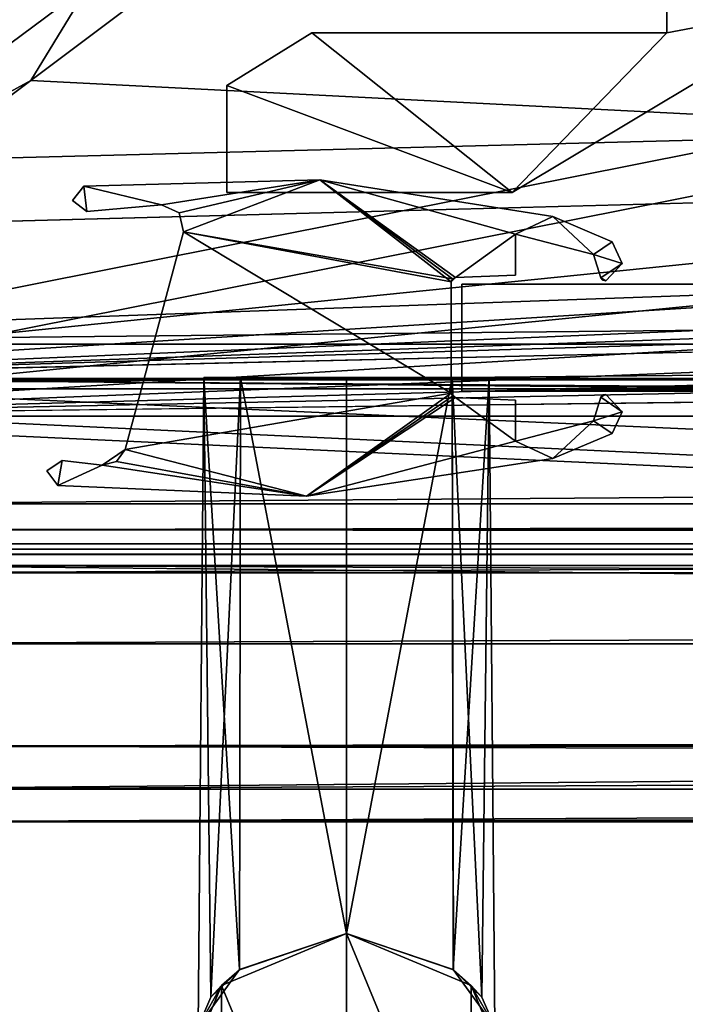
# Model space of a CAD drawing. Header units: metres. Extents: x -904 to 0, y -908 to 0.
# Tile 4 of 141: x -818 to -787, y -880 to -834. Entities that reach past the tile are written whole.
import ezdxf

# ---------------------------------------------------------------- set-up
doc = ezdxf.new("R2010")
doc.units = ezdxf.units.M

msp = doc.modelspace()

# ---------------------------------------------------------------- linework, layer by layer
at = {"layer": 'top0'}
for points in [[(-76.516975, -851.30072, 2029.104126), (-76.516975, -851.30072, 2023.752563), (-826.510681, -851.30072, 2029.104126)], [(-76.516975, -851.30072, 2023.752563), (-826.510681, -851.30072, 2023.752563), (-826.510681, -851.30072, 2029.104126)], [(-76.516975, -857.100769, 2034.904175), (-76.516975, -851.30072, 2029.104126), (-826.510681, -857.100769, 2034.904175)], [(-76.516975, -851.30072, 2029.104126), (-826.510681, -851.30072, 2029.104126), (-826.510681, -857.100769, 2034.904175)], [(-76.516975, -857.100769, 2051.215088), (-826.510681, -857.100769, 2051.215088), (-76.516975, -851.30072, 2057.015381)], [(-826.510681, -857.100769, 2051.215088), (-826.510681, -851.30072, 2057.015381), (-76.516975, -851.30072, 2057.015381)], [(-76.516975, -851.30072, 2063.059814), (-76.516975, -851.30072, 2057.015381), (-826.510681, -851.30072, 2063.059814)], [(-76.516975, -851.30072, 2057.015381), (-826.510681, -851.30072, 2057.015381), (-826.510681, -851.30072, 2063.059814)], [(-826.510681, -858.307312, 2023.139526), (-826.510681, -851.30072, 2023.752563), (-77.516975, -857.11731, 2023.243652)], [(-826.510681, -851.30072, 2023.752563), (-76.516975, -851.30072, 2023.752563), (-77.516975, -857.11731, 2023.243652)], [(-826.510681, -851.30072, 164.652542), (-826.510681, -851.30072, 170.004181), (-76.516975, -851.30072, 164.652542)], [(-826.510681, -851.30072, 170.004181), (-76.516975, -851.30072, 170.004181), (-76.516975, -851.30072, 164.652542)], [(-826.510681, -851.30072, 170.004181), (-826.510681, -857.100769, 175.804169), (-76.516975, -851.30072, 170.004181)], [(-826.510681, -857.100769, 175.804169), (-76.516975, -857.100769, 175.804169), (-76.516975, -851.30072, 170.004181)], [(-76.516975, -857.100769, 192.115189), (-826.510681, -857.100769, 192.115189), (-76.516975, -851.30072, 197.915314)], [(-826.510681, -857.100769, 192.115189), (-826.510681, -851.30072, 197.915314), (-76.516975, -851.30072, 197.915314)], [(-826.510681, -851.30072, 197.915314), (-826.510681, -851.30072, 203.959717), (-76.516975, -851.30072, 197.915314)], [(-826.510681, -851.30072, 203.959717), (-76.516975, -851.30072, 203.959717), (-76.516975, -851.30072, 197.915314)], [(-76.516975, -851.30072, 203.959717), (-826.510681, -851.30072, 203.959717), (-77.516975, -857.11731, 203.959717)], [(-77.516975, -857.11731, 203.959717), (-826.510681, -851.30072, 203.959717), (-826.510681, -860.329468, 203.959717)], [(-76.516975, -851.30072, 164.652542), (-76.516975, -858.307312, 164.039551), (-826.510681, -851.30072, 164.652542)], [(-76.516975, -858.307312, 164.039551), (-826.510681, -858.307312, 164.039551), (-826.510681, -851.30072, 164.652542)], [(-76.516975, -851.30072, 2063.059814), (-826.510681, -851.30072, 2063.059814), (-76.516975, -857.11731, 2063.059814)], [(-826.510681, -851.30072, 2063.059814), (-826.510681, -860.329468, 2063.059814), (-76.516975, -857.11731, 2063.059814)], [(-76.516975, -857.100769, 2051.215088), (-76.516975, -857.100769, 2034.904175), (-826.510681, -857.100769, 2051.215088)], [(-76.516975, -857.100769, 2034.904175), (-826.510681, -857.100769, 2034.904175), (-826.510681, -857.100769, 2051.215088)], [(-826.510681, -857.100769, 175.804169), (-826.510681, -857.100769, 192.115189), (-76.516975, -857.100769, 175.804169)], [(-826.510681, -857.100769, 192.115189), (-76.516975, -857.100769, 192.115189), (-76.516975, -857.100769, 175.804169)], [(-77.516975, -857.11731, 2023.243652), (-77.516975, -858.307312, 2023.139526), (-826.510681, -858.307312, 2023.139526)], [(-826.510681, -860.329468, 203.959717), (-77.516975, -860.329468, 203.959717), (-77.516975, -857.11731, 203.959717)], [(-76.516975, -857.11731, 2063.059814), (-826.510681, -860.329468, 2063.059814), (-77.516975, -860.329468, 2063.059814)], [(-77.516975, -858.307312, 2023.139526), (-77.516975, -858.974426, 2022.797363), (-826.510681, -858.307312, 2023.139526)], [(-77.516975, -858.974426, 2022.797363), (-826.510681, -858.974426, 2022.797363), (-826.510681, -858.307312, 2023.139526)], [(-76.516975, -858.307312, 164.039551), (-76.516975, -858.974426, 163.697372), (-826.510681, -858.307312, 164.039551)], [(-76.516975, -858.974426, 163.697372), (-826.510681, -858.974426, 163.697372), (-826.510681, -858.307312, 164.039551)], [(-77.516975, -858.974426, 2022.797363), (-77.516975, -859.218689, 2022.088501), (-826.510681, -858.974426, 2022.797363)], [(-77.516975, -859.218689, 2022.088501), (-826.510681, -859.218689, 2022.088501), (-826.510681, -858.974426, 2022.797363)], [(-76.516975, -858.974426, 163.697372), (-76.516975, -859.218689, 162.988464), (-826.510681, -858.974426, 163.697372)], [(-76.516975, -859.218689, 162.988464), (-826.510681, -859.218689, 162.988464), (-826.510681, -858.974426, 163.697372)], [(-77.516975, -859.218689, 2022.088501), (-77.516975, -859.460999, 2021.63208), (-826.510681, -859.218689, 2022.088501)], [(-77.516975, -859.460999, 2021.63208), (-826.510681, -859.460999, 2021.63208), (-826.510681, -859.218689, 2022.088501)], [(-76.516975, -859.218689, 162.988464), (-76.516975, -859.460999, 162.532104), (-826.510681, -859.218689, 162.988464)], [(-76.516975, -859.460999, 162.532104), (-826.510681, -859.460999, 162.532104), (-826.510681, -859.218689, 162.988464)], [(-77.516975, -859.460999, 2021.63208), (-77.516975, -859.977722, 2021.631104), (-826.510681, -859.460999, 2021.63208)], [(-77.516975, -859.977722, 2021.631104), (-826.510681, -859.977722, 2021.631104), (-826.510681, -859.460999, 2021.63208)], [(-76.516975, -859.460999, 162.532104), (-76.516975, -859.977722, 162.531128), (-826.510681, -859.460999, 162.532104)], [(-76.516975, -859.977722, 162.531128), (-826.510681, -859.977722, 162.531128), (-826.510681, -859.460999, 162.532104)], [(-77.516975, -859.977722, 2021.631104), (-77.516975, -867.11731, 2028.040894), (-826.510681, -859.977722, 2021.631104)], [(-77.516975, -867.11731, 2028.040894), (-826.510681, -868.422424, 2029.975464), (-826.510681, -859.977722, 2021.631104)], [(-826.510681, -868.421997, 170.874802), (-826.510681, -859.977722, 162.531128), (-77.516975, -867.11731, 168.940903)], [(-826.510681, -859.977722, 162.531128), (-77.516975, -862.629639, 164.346085), (-77.516975, -867.11731, 168.940903)], [(-826.510681, -859.977722, 162.531128), (-76.516975, -859.977722, 162.531128), (-77.516975, -862.629639, 164.346085)], [(-77.516975, -863.636658, 2061.809814), (-77.516975, -860.329468, 2063.059814), (-826.510681, -863.636658, 2061.809814)], [(-77.516975, -860.329468, 2063.059814), (-826.510681, -860.329468, 2063.059814), (-826.510681, -863.636658, 2061.809814)], [(-826.510681, -860.329468, 203.959717), (-826.510681, -863.636658, 202.709717), (-77.516975, -860.329468, 203.959717)], [(-826.510681, -863.636658, 202.709717), (-77.516975, -863.636658, 202.709717), (-77.516975, -860.329468, 203.959717)], [(-77.516975, -867.11731, 2058.077881), (-77.516975, -863.636658, 2061.809814), (-826.510681, -870.434082, 2052.080566)], [(-77.516975, -863.636658, 2061.809814), (-826.510681, -863.636658, 2061.809814), (-826.510681, -870.434082, 2052.080566)], [(-826.510681, -863.636658, 202.709717), (-826.510681, -870.434143, 192.980438), (-77.516975, -863.636658, 202.709717)], [(-826.510681, -870.434143, 192.980438), (-77.516975, -867.11731, 198.978012), (-77.516975, -863.636658, 202.709717)], [(-77.516975, -867.11731, 2028.040894), (-77.352242, -868.425537, 2029.980591), (-826.510681, -868.422424, 2029.975464)], [(-826.510681, -870.434082, 2052.080566), (-76.516975, -870.106201, 2052.895996), (-77.516975, -867.11731, 2058.077881)], [(-77.516975, -867.11731, 198.978012), (-826.510681, -870.434143, 192.980438), (-76.516975, -870.106201, 193.796127)], [(-826.510681, -868.421997, 170.874802), (-77.516975, -867.11731, 168.940903), (-76.516975, -870.106201, 174.182953)], [(-826.510681, -871.968506, 181.696777), (-826.510681, -868.421997, 170.874802), (-76.516975, -870.106201, 174.182953)], [(-77.352242, -868.425537, 2029.980591), (-826.510681, -871.968567, 2040.797241), (-826.510681, -868.422424, 2029.975464)], [(-77.352242, -868.425537, 2029.980591), (-76.516975, -870.106201, 2033.282959), (-826.510681, -871.968567, 2040.797241)], [(-76.516975, -870.106201, 2033.282959), (-76.516975, -871.968506, 2040.796753), (-826.510681, -871.968567, 2040.797241)], [(-76.516975, -870.434143, 2052.080322), (-76.516975, -870.106201, 2052.895996), (-826.510681, -870.434082, 2052.080566)], [(-826.510681, -870.434143, 192.980438), (-826.510681, -871.968506, 181.696777), (-76.516975, -870.106201, 193.796127)], [(-76.516975, -870.106201, 193.796127), (-826.510681, -871.968506, 181.696777), (-76.516975, -872.073914, 183.966034)], [(-826.510681, -871.968506, 181.696777), (-76.516975, -870.106201, 174.182953), (-76.516975, -872.073914, 183.966034)], [(-826.510681, -871.968567, 2040.797241), (-76.516975, -870.434143, 2052.080322), (-826.510681, -870.434082, 2052.080566)], [(-826.510681, -871.968567, 2040.797241), (-76.516975, -871.968506, 2040.796753), (-76.516975, -870.434143, 2052.080322)]]:
    msp.add_3dface(points, dxfattribs=at)
at = {"layer": 'top0123'}
for points in [[(-797.056519, -851.830994, 2014.358032), (-797.056519, -846.830994, 2014.358032), (-797.056519, -851.830994, 214.358002)], [(-797.056519, -846.830994, 2014.358032), (-797.056519, -846.830994, 214.358002), (-797.056519, -851.830994, 214.358002)], [(-797.056519, -846.830994, 214.358002), (-66.056488, -846.830994, 214.358002), (-797.056519, -851.830994, 214.358002)], [(-66.056488, -846.830994, 214.358002), (-66.056488, -851.830994, 214.358002), (-797.056519, -851.830994, 214.358002)], [(-66.056488, -851.830994, 2014.358032), (-66.056488, -846.830994, 2014.358032), (-797.056519, -851.830994, 2014.358032)], [(-66.056488, -846.830994, 2014.358032), (-797.056519, -846.830994, 2014.358032), (-797.056519, -851.830994, 2014.358032)], [(-66.056488, -846.830994, 2014.358032), (-66.056488, -846.830994, 214.358002), (-797.056519, -846.830994, 2014.358032)], [(-66.056488, -846.830994, 214.358002), (-797.056519, -846.830994, 214.358002), (-797.056519, -846.830994, 2014.358032)], [(-797.056519, -851.830994, 2014.358032), (-797.056519, -851.830994, 214.358002), (-66.056488, -851.830994, 2014.358032)], [(-797.056519, -851.830994, 214.358002), (-66.056488, -851.830994, 214.358002), (-66.056488, -851.830994, 2014.358032)]]:
    msp.add_3dface(points, dxfattribs=at)
at = {"layer": 'top0123416'}
for points in [[(-808.789917, -880.152222, 1181.814697), (-809.385498, -881.543701, 1184.358032), (-809.122314, -851.191711, 1184.358032)], [(-809.122314, -851.191711, 1184.358032), (-809.385498, -881.543701, 1184.358032), (-807.449829, -878.871704, 1189.766479)], [(-808.789917, -880.152222, 1041.814697), (-809.385498, -881.543701, 1044.358032), (-809.122314, -851.191711, 1044.358032)], [(-809.122314, -851.191711, 1044.358032), (-809.385498, -881.543701, 1044.358032), (-807.449829, -878.871704, 1049.766479)], [(-807.395935, -851.191711, 1178.875854), (-808.789917, -880.152222, 1181.814697), (-809.122314, -851.191711, 1184.358032)], [(-809.122314, -851.191711, 1184.358032), (-807.449829, -878.871704, 1189.766479), (-807.395935, -851.191711, 1189.840088)], [(-802.456177, -851.191711, 1192.523315), (-807.395935, -851.191711, 1178.875854), (-809.122314, -851.191711, 1184.358032)], [(-809.122314, -851.191711, 1184.358032), (-807.395935, -851.191711, 1189.840088), (-802.456177, -851.191711, 1192.523315)], [(-807.395935, -851.191711, 1038.875854), (-808.789917, -880.152222, 1041.814697), (-809.122314, -851.191711, 1044.358032)], [(-809.122314, -851.191711, 1044.358032), (-807.449829, -878.871704, 1049.766479), (-807.395935, -851.191711, 1049.840088)], [(-802.456177, -851.191711, 1052.523315), (-807.395935, -851.191711, 1038.875854), (-809.122314, -851.191711, 1044.358032)], [(-809.122314, -851.191711, 1044.358032), (-807.395935, -851.191711, 1049.840088), (-802.456177, -851.191711, 1052.523315)], [(-807.395935, -851.191711, 1178.875854), (-807.454041, -878.874939, 1178.9552), (-808.789917, -880.152222, 1181.814697)], [(-807.395935, -851.191711, 1038.875854), (-807.454041, -878.874939, 1038.9552), (-808.789917, -880.152222, 1041.814697)], [(-802.456238, -877.189331, 1176.192749), (-807.454041, -878.874939, 1178.9552), (-807.395935, -851.191711, 1178.875854)], [(-802.456238, -877.189331, 1036.192749), (-807.454041, -878.874939, 1038.9552), (-807.395935, -851.191711, 1038.875854)], [(-807.449829, -878.871704, 1189.766479), (-802.456238, -877.189331, 1192.523315), (-807.395935, -851.191711, 1189.840088)], [(-807.449829, -878.871704, 1049.766479), (-802.456238, -877.189331, 1052.523315), (-807.395935, -851.191711, 1049.840088)], [(-802.456177, -851.191711, 1176.192749), (-802.456238, -877.189331, 1176.192749), (-807.395935, -851.191711, 1178.875854)], [(-807.395935, -851.191711, 1189.840088), (-802.456238, -877.189331, 1192.523315), (-802.456177, -851.191711, 1192.523315)], [(-802.456177, -851.191711, 1176.192749), (-807.395935, -851.191711, 1178.875854), (-802.456177, -851.191711, 1192.523315)], [(-802.456177, -851.191711, 1036.192749), (-802.456238, -877.189331, 1036.192749), (-807.395935, -851.191711, 1038.875854)], [(-807.395935, -851.191711, 1049.840088), (-802.456238, -877.189331, 1052.523315), (-802.456177, -851.191711, 1052.523315)], [(-802.456177, -851.191711, 1036.192749), (-807.395935, -851.191711, 1038.875854), (-802.456177, -851.191711, 1052.523315)], [(-802.456177, -851.191711, 1192.523315), (-802.456238, -877.189331, 1192.523315), (-797.514893, -851.191772, 1189.837891)], [(-802.456238, -877.189331, 1176.192749), (-802.456177, -851.191711, 1176.192749), (-797.515015, -851.191772, 1178.87793)], [(-802.456177, -851.191711, 1052.523315), (-802.456238, -877.189331, 1052.523315), (-797.514893, -851.191772, 1049.837891)], [(-802.456238, -877.189331, 1036.192749), (-802.456177, -851.191711, 1036.192749), (-797.515015, -851.191772, 1038.87793)], [(-802.456238, -877.189331, 1192.523315), (-797.462036, -878.871948, 1189.765503), (-797.514893, -851.191772, 1189.837891)], [(-797.515015, -851.191772, 1178.87793), (-797.45752, -878.875427, 1178.956543), (-802.456238, -877.189331, 1176.192749)], [(-802.456238, -877.189331, 1052.523315), (-797.462036, -878.871948, 1049.765503), (-797.514893, -851.191772, 1049.837891)], [(-797.515015, -851.191772, 1038.87793), (-797.45752, -878.875427, 1038.956543), (-802.456238, -877.189331, 1036.192749)], [(-797.515015, -851.191772, 1178.87793), (-802.456177, -851.191711, 1176.192749), (-802.456177, -851.191711, 1192.523315)], [(-797.514893, -851.191772, 1189.837891), (-795.790894, -851.191772, 1184.358032), (-802.456177, -851.191711, 1192.523315)], [(-795.790894, -851.191772, 1184.358032), (-797.515015, -851.191772, 1178.87793), (-802.456177, -851.191711, 1192.523315)], [(-797.515015, -851.191772, 1038.87793), (-802.456177, -851.191711, 1036.192749), (-802.456177, -851.191711, 1052.523315)], [(-797.514893, -851.191772, 1049.837891), (-795.790894, -851.191772, 1044.358032), (-802.456177, -851.191711, 1052.523315)], [(-795.790894, -851.191772, 1044.358032), (-797.515015, -851.191772, 1038.87793), (-802.456177, -851.191711, 1052.523315)], [(-795.790894, -851.191772, 1184.358032), (-796.122375, -880.152161, 1181.815063), (-797.515015, -851.191772, 1178.87793)], [(-796.122375, -880.152161, 1181.815063), (-797.45752, -878.875427, 1178.956543), (-797.515015, -851.191772, 1178.87793)], [(-795.790894, -851.191772, 1044.358032), (-796.122375, -880.152161, 1041.815063), (-797.515015, -851.191772, 1038.87793)], [(-796.122375, -880.152161, 1041.815063), (-797.45752, -878.875427, 1038.956543), (-797.515015, -851.191772, 1038.87793)], [(-797.514893, -851.191772, 1189.837891), (-797.462036, -878.871948, 1189.765503), (-795.790894, -851.191772, 1184.358032)], [(-797.514893, -851.191772, 1049.837891), (-797.462036, -878.871948, 1049.765503), (-795.790894, -851.191772, 1044.358032)], [(-797.462036, -878.871948, 1189.765503), (-795.527466, -881.543518, 1184.358032), (-795.790894, -851.191772, 1184.358032)], [(-797.462036, -878.871948, 1049.765503), (-795.527466, -881.543518, 1044.358032), (-795.790894, -851.191772, 1044.358032)], [(-795.790894, -851.191772, 1184.358032), (-795.527466, -881.543518, 1184.358032), (-796.122375, -880.152161, 1181.815063)], [(-795.790894, -851.191772, 1044.358032), (-795.527466, -881.543518, 1044.358032), (-796.122375, -880.152161, 1041.815063)], [(-808.291382, -879.606323, 1239.357788), (-802.456116, -877.189331, 1239.357788), (-807.449829, -878.871704, 1189.766479)], [(-802.456116, -877.189331, 989.357178), (-808.291382, -879.606323, 989.357178), (-807.454041, -878.874939, 1038.9552)], [(-802.456116, -877.189331, 1239.357788), (-808.291382, -879.606323, 1239.357788), (-802.456177, -893.694031, 1239.357788)], [(-808.291382, -879.606323, 989.357178), (-802.456116, -877.189331, 989.357178), (-802.456177, -893.694031, 989.357178)], [(-807.449829, -878.871704, 1049.766479), (-807.454041, -878.874939, 1178.9552), (-802.456238, -877.189331, 1176.192749)], [(-802.456238, -877.189331, 1036.192749), (-802.456116, -877.189331, 989.357178), (-807.454041, -878.874939, 1038.9552)], [(-807.449829, -878.871704, 1189.766479), (-802.456116, -877.189331, 1239.357788), (-802.456238, -877.189331, 1192.523315)], [(-802.456238, -877.189331, 1176.192749), (-802.456238, -877.189331, 1052.523315), (-807.449829, -878.871704, 1049.766479)], [(-802.456116, -877.189331, 989.357178), (-802.456238, -877.189331, 1036.192749), (-797.45752, -878.875427, 1038.956543)], [(-802.456238, -877.189331, 1052.523315), (-797.45752, -878.875427, 1178.956543), (-797.462036, -878.871948, 1049.765503)], [(-802.456238, -877.189331, 1052.523315), (-802.456238, -877.189331, 1176.192749), (-797.45752, -878.875427, 1178.956543)], [(-797.462036, -878.871948, 1189.765503), (-802.456238, -877.189331, 1192.523315), (-802.456116, -877.189331, 1239.357788)], [(-796.62085, -891.276978, 1239.357788), (-802.456116, -877.189331, 1239.357788), (-802.456177, -893.694031, 1239.357788)], [(-802.456177, -893.694031, 989.357178), (-802.456116, -877.189331, 989.357178), (-796.62085, -891.276978, 989.357178)], [(-796.620789, -879.606384, 989.357178), (-802.456116, -877.189331, 989.357178), (-797.45752, -878.875427, 1038.956543)], [(-797.462036, -878.871948, 1189.765503), (-802.456116, -877.189331, 1239.357788), (-796.620789, -879.606384, 1239.357788)], [(-796.620789, -879.606384, 1239.357788), (-802.456116, -877.189331, 1239.357788), (-796.62085, -891.276978, 1239.357788)], [(-802.456116, -877.189331, 989.357178), (-796.620789, -879.606384, 989.357178), (-796.62085, -891.276978, 989.357178)], [(-809.385498, -881.543701, 1184.358032), (-808.291382, -879.606323, 1239.357788), (-807.449829, -878.871704, 1189.766479)], [(-809.385498, -881.543701, 1044.358032), (-808.789917, -880.152222, 1181.814697), (-807.449829, -878.871704, 1049.766479)], [(-808.789917, -880.152222, 1181.814697), (-807.454041, -878.874939, 1178.9552), (-807.449829, -878.871704, 1049.766479)], [(-808.291382, -879.606323, 989.357178), (-808.789917, -880.152222, 1041.814697), (-807.454041, -878.874939, 1038.9552)], [(-797.45752, -878.875427, 1178.956543), (-796.122375, -880.152161, 1181.815063), (-797.462036, -878.871948, 1049.765503)], [(-797.462036, -878.871948, 1049.765503), (-796.122375, -880.152161, 1181.815063), (-795.527466, -881.543518, 1044.358032)], [(-795.527466, -881.543518, 1184.358032), (-797.462036, -878.871948, 1189.765503), (-796.620789, -879.606384, 1239.357788)], [(-796.620789, -879.606384, 989.357178), (-797.45752, -878.875427, 1038.956543), (-796.122375, -880.152161, 1041.815063)], [(-810.708496, -885.44165, 1239.357788), (-808.291382, -879.606323, 1239.357788), (-809.385498, -881.543701, 1184.358032)], [(-810.708496, -885.44165, 989.357178), (-809.385498, -881.543701, 1044.358032), (-808.291382, -879.606323, 989.357178)], [(-808.291382, -879.606323, 1239.357788), (-810.708496, -885.44165, 1239.357788), (-808.291443, -891.276917, 1239.357788)], [(-808.291443, -891.276917, 989.357178), (-810.708496, -885.44165, 989.357178), (-808.291382, -879.606323, 989.357178)], [(-809.385498, -881.543701, 1044.358032), (-808.789917, -880.152222, 1041.814697), (-808.291382, -879.606323, 989.357178)], [(-802.456177, -893.694031, 1239.357788), (-808.291382, -879.606323, 1239.357788), (-808.291443, -891.276917, 1239.357788)], [(-808.291443, -891.276917, 989.357178), (-808.291382, -879.606323, 989.357178), (-802.456177, -893.694031, 989.357178)], [(-794.203735, -885.441711, 1239.357788), (-796.620789, -879.606384, 1239.357788), (-796.62085, -891.276978, 1239.357788)], [(-796.62085, -891.276978, 989.357178), (-796.620789, -879.606384, 989.357178), (-794.203735, -885.441711, 989.357178)], [(-794.203735, -885.441711, 989.357178), (-796.620789, -879.606384, 989.357178), (-795.527466, -881.543518, 1044.358032)], [(-795.527466, -881.543518, 1044.358032), (-796.620789, -879.606384, 989.357178), (-796.122375, -880.152161, 1041.815063)], [(-795.527466, -881.543518, 1184.358032), (-796.620789, -879.606384, 1239.357788), (-794.203735, -885.441711, 1239.357788)], [(-809.385498, -881.543701, 1184.358032), (-808.789917, -880.152222, 1181.814697), (-809.385498, -881.543701, 1044.358032)], [(-796.122375, -880.152161, 1181.815063), (-795.527466, -881.543518, 1184.358032), (-795.527466, -881.543518, 1044.358032)]]:
    msp.add_3dface(points, dxfattribs=at)
at = {"layer": 'top0123418'}
for points in [[(-787.487793, -835.082275, 1190.857666), (-779.845337, -833.638733, 1190.857666), (-787.487549, -829.345154, 1190.857666)], [(-787.487549, -829.345154, 1190.857666), (-787.487549, -829.345154, 1037.857666), (-787.487793, -835.082275, 1190.857666)], [(-787.487549, -829.345154, 1037.857666), (-787.487793, -835.082275, 1037.857666), (-787.487793, -835.082275, 1190.857666)], [(-787.487549, -829.345154, 1037.857666), (-779.845337, -833.638733, 1037.857666), (-787.487793, -835.082275, 1037.857666)], [(-794.705566, -842.550415, 1190.857666), (-779.845337, -833.638733, 1190.857666), (-787.487793, -835.082275, 1190.857666)], [(-794.705566, -842.550415, 1190.857666), (-794.705566, -842.550415, 1037.857666), (-779.845337, -833.638733, 1190.857666)], [(-794.705566, -842.550415, 1037.857666), (-779.845337, -833.638733, 1037.857666), (-779.845337, -833.638733, 1190.857666)], [(-779.845337, -833.638733, 1037.857666), (-794.705566, -842.550415, 1037.857666), (-787.487793, -835.082275, 1037.857666)], [(-804.062683, -835.082275, 1190.857666), (-808.042236, -837.551147, 1190.857666), (-794.705566, -842.550415, 1190.857666)], [(-804.062683, -835.082275, 1190.857666), (-804.062683, -835.082275, 1037.857666), (-808.042236, -837.551147, 1190.857666)], [(-804.062683, -835.082275, 1037.857666), (-808.042236, -837.551147, 1037.857666), (-808.042236, -837.551147, 1190.857666)], [(-794.705566, -842.550415, 1037.857666), (-808.042236, -837.551147, 1037.857666), (-804.062683, -835.082275, 1037.857666)], [(-804.062683, -835.082275, 1190.857666), (-794.705566, -842.550415, 1190.857666), (-787.487793, -835.082275, 1190.857666)], [(-804.062683, -835.082275, 1190.857666), (-787.487793, -835.082275, 1190.857666), (-804.062683, -835.082275, 1037.857666)], [(-787.487793, -835.082275, 1190.857666), (-787.487793, -835.082275, 1037.857666), (-804.062683, -835.082275, 1037.857666)], [(-787.487793, -835.082275, 1037.857666), (-794.705566, -842.550415, 1037.857666), (-804.062683, -835.082275, 1037.857666)], [(-808.042236, -837.551147, 1190.857666), (-808.042297, -842.550354, 1190.857666), (-794.705566, -842.550415, 1190.857666)], [(-808.042236, -837.551147, 1190.857666), (-808.042236, -837.551147, 1037.857666), (-808.042297, -842.550354, 1190.857666)], [(-808.042236, -837.551147, 1037.857666), (-808.042297, -842.550354, 1037.857666), (-808.042297, -842.550354, 1190.857666)], [(-794.705566, -842.550415, 1037.857666), (-808.042297, -842.550354, 1037.857666), (-808.042236, -837.551147, 1037.857666)], [(-794.705566, -842.550415, 1190.857666), (-808.042297, -842.550354, 1190.857666), (-794.705566, -842.550415, 1037.857666)], [(-808.042297, -842.550354, 1190.857666), (-808.042297, -842.550354, 1037.857666), (-794.705566, -842.550415, 1037.857666)]]:
    msp.add_3dface(points, dxfattribs=at)
at = {"layer": 'top0123457'}
for points in [[(-803.701355, -841.958618, 214.358002), (-811.093384, -843.133484, 214.358002), (-814.727295, -842.252075, 214.358002)], [(-803.700867, -841.958679, 2014.358032), (-803.701355, -841.958618, 214.358002), (-814.727295, -842.252075, 214.358002)], [(-814.727295, -842.252075, 2014.358032), (-811.093384, -843.133484, 2014.358032), (-803.700867, -841.958679, 2014.358032)], [(-814.727295, -842.252075, 2014.358032), (-803.700867, -841.958679, 2014.358032), (-814.727295, -842.252075, 214.358002)], [(-810.260498, -843.500732, 214.358002), (-811.093384, -843.133484, 214.358002), (-803.701355, -841.958618, 214.358002)], [(-811.093384, -843.133484, 2014.358032), (-810.260803, -843.500366, 2014.358032), (-803.700867, -841.958679, 2014.358032)], [(-803.700867, -841.958679, 2014.358032), (-810.260803, -843.500366, 2014.358032), (-810.068604, -844.390564, 2014.358032)], [(-810.068604, -844.390564, 214.358002), (-810.260498, -843.500732, 214.358002), (-803.701355, -841.958618, 214.358002)], [(-803.701355, -841.958618, 214.358002), (-797.556519, -846.730103, 214.358002), (-810.068604, -844.390564, 214.358002)], [(-803.700867, -841.958679, 2014.358032), (-810.068604, -844.390564, 2014.358032), (-797.500549, -846.591858, 2014.358032)], [(-792.806519, -843.678833, 214.358002), (-794.556396, -844.492737, 214.358002), (-803.701355, -841.958618, 214.358002)], [(-794.556396, -844.492737, 214.358002), (-797.365234, -846.530273, 214.358002), (-803.701355, -841.958618, 214.358002)], [(-803.701355, -841.958618, 214.358002), (-797.365234, -846.530273, 214.358002), (-797.556519, -846.730103, 214.358002)], [(-803.700867, -841.958679, 2014.358032), (-792.806519, -843.678833, 2014.358032), (-803.701355, -841.958618, 214.358002)], [(-792.806519, -843.678833, 2014.358032), (-792.806519, -843.678833, 214.358002), (-803.701355, -841.958618, 214.358002)], [(-797.500549, -846.591858, 2014.358032), (-797.365234, -846.530273, 2014.358032), (-803.700867, -841.958679, 2014.358032)], [(-797.365234, -846.530273, 2014.358032), (-794.556396, -844.492737, 2014.358032), (-803.700867, -841.958679, 2014.358032)], [(-803.700867, -841.958679, 2014.358032), (-794.556396, -844.492737, 2014.358032), (-792.806519, -843.678833, 2014.358032)], [(-815.249634, -842.918457, 2014.358032), (-814.585693, -843.443726, 2014.358032), (-814.727295, -842.252075, 2014.358032)], [(-814.727295, -842.252075, 214.358002), (-814.585693, -843.443726, 214.358002), (-815.249634, -842.918457, 214.358002)], [(-815.249634, -842.918457, 2014.358032), (-814.727295, -842.252075, 2014.358032), (-815.249634, -842.918457, 214.358002)], [(-814.727295, -842.252075, 2014.358032), (-814.727295, -842.252075, 214.358002), (-815.249634, -842.918457, 214.358002)], [(-814.585693, -843.443726, 2014.358032), (-811.093384, -843.133484, 2014.358032), (-814.727295, -842.252075, 2014.358032)], [(-811.093384, -843.133484, 214.358002), (-814.585693, -843.443726, 214.358002), (-814.727295, -842.252075, 214.358002)], [(-814.585693, -843.443726, 2014.358032), (-815.249634, -842.918457, 2014.358032), (-814.585693, -843.443726, 214.358002)], [(-815.249634, -842.918457, 2014.358032), (-815.249634, -842.918457, 214.358002), (-814.585693, -843.443726, 214.358002)], [(-811.093384, -843.133484, 2014.358032), (-814.585693, -843.443726, 2014.358032), (-811.093384, -843.133484, 214.358002)], [(-814.585693, -843.443726, 2014.358032), (-814.585693, -843.443726, 214.358002), (-811.093384, -843.133484, 214.358002)], [(-810.260803, -843.500366, 2014.358032), (-811.093384, -843.133484, 2014.358032), (-810.260498, -843.500732, 214.358002)], [(-811.093384, -843.133484, 2014.358032), (-811.093384, -843.133484, 214.358002), (-810.260498, -843.500732, 214.358002)], [(-810.068604, -844.390564, 2014.358032), (-810.260803, -843.500366, 2014.358032), (-810.068604, -844.390564, 214.358002)], [(-810.260803, -843.500366, 2014.358032), (-810.260498, -843.500732, 214.358002), (-810.068604, -844.390564, 214.358002)], [(-794.556396, -844.492737, 2014.358032), (-790.912231, -845.442017, 2014.358032), (-792.806519, -843.678833, 2014.358032)], [(-790.912231, -845.442017, 214.358002), (-794.556396, -844.492737, 214.358002), (-792.806519, -843.678833, 214.358002)], [(-792.806519, -843.678833, 2014.358032), (-790.912231, -845.442017, 2014.358032), (-790.033447, -844.849121, 2014.358032)], [(-790.033447, -844.849121, 214.358002), (-790.912231, -845.442017, 214.358002), (-792.806519, -843.678833, 214.358002)], [(-792.806519, -843.678833, 2014.358032), (-790.033447, -844.849121, 2014.358032), (-792.806519, -843.678833, 214.358002)], [(-790.033447, -844.849121, 2014.358032), (-790.033447, -844.849121, 214.358002), (-792.806519, -843.678833, 214.358002)], [(-812.794434, -854.563721, 2014.358032), (-797.556519, -851.930115, 2014.358032), (-810.068604, -844.390564, 2014.358032)], [(-810.068604, -844.390564, 214.358002), (-797.556519, -851.930115, 214.358002), (-812.794434, -854.563721, 214.358002)], [(-810.068604, -844.390564, 2014.358032), (-810.068604, -844.390564, 214.358002), (-812.794434, -854.563721, 2014.358032)], [(-810.068604, -844.390564, 214.358002), (-812.794434, -854.563721, 214.358002), (-812.794434, -854.563721, 2014.358032)], [(-797.556519, -851.930115, 2014.358032), (-797.556519, -846.730103, 2014.358032), (-810.068604, -844.390564, 2014.358032)], [(-810.068604, -844.390564, 2014.358032), (-797.556519, -846.730103, 2014.358032), (-797.500549, -846.591858, 2014.358032)], [(-797.556519, -846.730103, 214.358002), (-797.556519, -851.930115, 214.358002), (-810.068604, -844.390564, 214.358002)], [(-797.365234, -846.530273, 2014.358032), (-794.556396, -846.407654, 2014.358032), (-794.556396, -844.492737, 2014.358032)], [(-794.556396, -844.492737, 214.358002), (-794.556396, -846.407654, 214.358002), (-797.365234, -846.530273, 214.358002)], [(-790.912231, -845.442017, 2014.358032), (-794.556396, -844.492737, 2014.358032), (-790.912231, -845.442017, 214.358002)], [(-794.556396, -844.492737, 2014.358032), (-794.556396, -844.492737, 214.358002), (-790.912231, -845.442017, 214.358002)], [(-794.556396, -844.492737, 2014.358032), (-794.556396, -846.407654, 2014.358032), (-794.556396, -844.492737, 214.358002)], [(-794.556396, -846.407654, 2014.358032), (-794.556396, -846.407654, 214.358002), (-794.556396, -844.492737, 214.358002)], [(-790.912231, -845.442017, 2014.358032), (-789.57135, -845.862366, 2014.358032), (-790.033447, -844.849121, 2014.358032)], [(-790.033447, -844.849121, 214.358002), (-789.57135, -845.862366, 214.358002), (-790.912231, -845.442017, 214.358002)], [(-790.033447, -844.849121, 2014.358032), (-789.57135, -845.862366, 2014.358032), (-790.033447, -844.849121, 214.358002)], [(-789.57135, -845.862366, 2014.358032), (-789.57135, -845.862366, 214.358002), (-790.033447, -844.849121, 214.358002)], [(-790.912231, -845.442017, 2014.358032), (-790.567505, -846.540833, 2014.358032), (-789.57135, -845.862366, 2014.358032)], [(-789.57135, -845.862366, 214.358002), (-790.567505, -846.540833, 214.358002), (-790.912231, -845.442017, 214.358002)], [(-790.912231, -845.442017, 2014.358032), (-790.912231, -845.442017, 214.358002), (-790.567505, -846.540833, 2014.358032)], [(-790.912231, -845.442017, 214.358002), (-790.567505, -846.540833, 214.358002), (-790.567505, -846.540833, 2014.358032)], [(-790.567505, -846.540833, 2014.358032), (-790.331665, -846.675842, 2014.358032), (-789.57135, -845.862366, 2014.358032)], [(-789.57135, -845.862366, 214.358002), (-790.331665, -846.675842, 214.358002), (-790.567505, -846.540833, 214.358002)], [(-789.57135, -845.862366, 2014.358032), (-790.331665, -846.675842, 2014.358032), (-789.57135, -845.862366, 214.358002)], [(-790.331665, -846.675842, 2014.358032), (-790.331665, -846.675842, 214.358002), (-789.57135, -845.862366, 214.358002)], [(-797.500549, -846.591858, 2014.358032), (-797.556519, -846.730103, 214.358002), (-797.365234, -846.530273, 214.358002)], [(-797.500549, -846.591858, 2014.358032), (-797.556519, -846.730103, 2014.358032), (-797.556519, -846.730103, 214.358002)], [(-797.365234, -846.530273, 2014.358032), (-797.500549, -846.591858, 2014.358032), (-797.365234, -846.530273, 214.358002)], [(-797.365234, -846.530273, 2014.358032), (-797.365234, -846.530273, 214.358002), (-794.556396, -846.407654, 2014.358032)], [(-797.365234, -846.530273, 214.358002), (-794.556396, -846.407654, 214.358002), (-794.556396, -846.407654, 2014.358032)], [(-790.567505, -846.540833, 2014.358032), (-790.475891, -846.654236, 2014.358032), (-790.331665, -846.675842, 2014.358032)], [(-790.475891, -846.654236, 2014.358032), (-790.567505, -846.540833, 214.358002), (-790.331665, -846.675842, 214.358002)], [(-790.475891, -846.654236, 2014.358032), (-790.567505, -846.540833, 2014.358032), (-790.567505, -846.540833, 214.358002)], [(-790.331665, -846.675842, 2014.358032), (-790.475891, -846.654236, 2014.358032), (-790.331665, -846.675842, 214.358002)], [(-797.556519, -851.930115, 2014.358032), (-797.556519, -851.930115, 214.358002), (-797.556519, -846.730103, 2014.358032)], [(-797.556519, -851.930115, 214.358002), (-797.556519, -846.730103, 214.358002), (-797.556519, -846.730103, 2014.358032)], [(-804.311279, -856.738098, 2014.358032), (-797.556519, -851.930115, 2014.358032), (-812.794434, -854.563721, 2014.358032)], [(-797.556519, -851.930115, 214.358002), (-804.311279, -856.738098, 214.358002), (-812.794434, -854.563721, 214.358002)], [(-797.500671, -852.068359, 2014.358032), (-797.556519, -851.930115, 2014.358032), (-804.311279, -856.738098, 2014.358032)], [(-797.556519, -851.930115, 214.358002), (-797.365234, -852.129944, 214.358002), (-804.311279, -856.738098, 214.358002)], [(-804.311279, -856.738098, 2014.358032), (-797.365234, -852.129944, 2014.358032), (-797.500671, -852.068359, 2014.358032)], [(-794.556396, -854.16748, 2014.358032), (-797.365234, -852.129944, 2014.358032), (-804.311279, -856.738098, 2014.358032)], [(-797.365234, -852.129944, 214.358002), (-794.556396, -854.16748, 214.358002), (-804.311279, -856.738098, 214.358002)], [(-797.556519, -851.930115, 2014.358032), (-797.500671, -852.068359, 2014.358032), (-797.556519, -851.930115, 214.358002)], [(-797.500671, -852.068359, 2014.358032), (-797.365234, -852.129944, 214.358002), (-797.556519, -851.930115, 214.358002)], [(-797.500671, -852.068359, 2014.358032), (-797.365234, -852.129944, 2014.358032), (-797.365234, -852.129944, 214.358002)], [(-794.556396, -854.16748, 2014.358032), (-794.556396, -852.252563, 2014.358032), (-797.365234, -852.129944, 2014.358032)], [(-797.365234, -852.129944, 214.358002), (-794.556396, -852.252563, 214.358002), (-794.556396, -854.16748, 214.358002)], [(-797.365234, -852.129944, 2014.358032), (-794.556396, -852.252563, 2014.358032), (-797.365234, -852.129944, 214.358002)], [(-794.556396, -852.252563, 2014.358032), (-794.556396, -852.252563, 214.358002), (-797.365234, -852.129944, 214.358002)], [(-789.571228, -852.798523, 2014.358032), (-790.567505, -852.119385, 2014.358032), (-790.912231, -853.218201, 2014.358032)], [(-790.912231, -853.218201, 214.358002), (-790.567505, -852.119385, 214.358002), (-789.57135, -852.797974, 214.358002)], [(-790.567505, -852.119385, 2014.358032), (-790.567505, -852.119385, 214.358002), (-790.912231, -853.218201, 2014.358032)], [(-790.567505, -852.119385, 214.358002), (-790.912231, -853.218201, 214.358002), (-790.912231, -853.218201, 2014.358032)], [(-789.571228, -852.798523, 2014.358032), (-790.331665, -851.984314, 2014.358032), (-790.567505, -852.119385, 2014.358032)], [(-790.331665, -851.984314, 2014.358032), (-790.475769, -852.005859, 2014.358032), (-790.567505, -852.119385, 2014.358032)], [(-790.567505, -852.119385, 214.358002), (-790.331665, -851.984314, 214.358002), (-789.57135, -852.797974, 214.358002)], [(-790.475769, -852.005859, 2014.358032), (-790.331665, -851.984314, 214.358002), (-790.567505, -852.119385, 214.358002)], [(-790.567505, -852.119385, 2014.358032), (-790.475769, -852.005859, 2014.358032), (-790.567505, -852.119385, 214.358002)], [(-790.475769, -852.005859, 2014.358032), (-790.331665, -851.984314, 2014.358032), (-790.331665, -851.984314, 214.358002)], [(-790.331665, -851.984314, 2014.358032), (-789.571228, -852.798523, 2014.358032), (-790.331665, -851.984314, 214.358002)], [(-789.571228, -852.798523, 2014.358032), (-789.57135, -852.797974, 214.358002), (-790.331665, -851.984314, 214.358002)], [(-794.556396, -852.252563, 2014.358032), (-794.556396, -854.16748, 2014.358032), (-794.556396, -852.252563, 214.358002)], [(-794.556396, -854.16748, 2014.358032), (-794.556396, -854.16748, 214.358002), (-794.556396, -852.252563, 214.358002)], [(-790.912231, -853.218201, 214.358002), (-789.57135, -852.797974, 214.358002), (-790.033447, -853.811096, 214.358002)], [(-790.033447, -853.811096, 2014.358032), (-789.571228, -852.798523, 2014.358032), (-790.912231, -853.218201, 2014.358032)], [(-789.571228, -852.798523, 2014.358032), (-790.033447, -853.811096, 2014.358032), (-789.57135, -852.797974, 214.358002)], [(-790.033447, -853.811096, 2014.358032), (-790.033447, -853.811096, 214.358002), (-789.57135, -852.797974, 214.358002)], [(-790.912231, -853.218201, 2014.358032), (-794.556396, -854.16748, 2014.358032), (-792.806519, -854.981384, 2014.358032)], [(-794.556396, -854.16748, 214.358002), (-790.912231, -853.218201, 214.358002), (-792.806519, -854.981384, 214.358002)], [(-794.556396, -854.16748, 2014.358032), (-790.912231, -853.218201, 2014.358032), (-794.556396, -854.16748, 214.358002)], [(-790.912231, -853.218201, 2014.358032), (-790.912231, -853.218201, 214.358002), (-794.556396, -854.16748, 214.358002)], [(-790.033447, -853.811096, 2014.358032), (-790.912231, -853.218201, 2014.358032), (-792.806519, -854.981384, 2014.358032)], [(-792.806519, -854.981384, 214.358002), (-790.912231, -853.218201, 214.358002), (-790.033447, -853.811096, 214.358002)], [(-790.033447, -853.811096, 2014.358032), (-792.806519, -854.981384, 2014.358032), (-790.033447, -853.811096, 214.358002)], [(-792.806519, -854.981384, 2014.358032), (-792.806519, -854.981384, 214.358002), (-790.033447, -853.811096, 214.358002)], [(-792.806519, -854.981384, 2014.358032), (-794.556396, -854.16748, 2014.358032), (-804.311279, -856.738098, 2014.358032)], [(-804.311279, -856.738098, 214.358002), (-794.556396, -854.16748, 214.358002), (-792.806519, -854.981384, 214.358002)], [(-812.794434, -854.563721, 214.358002), (-804.311279, -856.738098, 214.358002), (-813.866211, -855.299255, 214.358002)], [(-813.194885, -855.128113, 2014.358032), (-812.794434, -854.563721, 214.358002), (-813.866211, -855.299255, 214.358002)], [(-813.194885, -855.128113, 2014.358032), (-804.311279, -856.738098, 2014.358032), (-812.794434, -854.563721, 2014.358032)], [(-813.194885, -855.128113, 2014.358032), (-812.794434, -854.563721, 2014.358032), (-812.794434, -854.563721, 214.358002)], [(-792.806519, -854.981384, 2014.358032), (-804.311279, -856.738098, 2014.358032), (-792.806519, -854.981384, 214.358002)], [(-804.311279, -856.738098, 2014.358032), (-804.311279, -856.738098, 214.358002), (-792.806519, -854.981384, 214.358002)], [(-815.72876, -855.071106, 2014.358032), (-816.444092, -855.552612, 2014.358032), (-815.939331, -856.251587, 2014.358032)], [(-815.939331, -856.251587, 214.358002), (-816.444092, -855.552612, 214.358002), (-815.72876, -855.071106, 214.358002)], [(-816.444092, -855.552612, 2014.358032), (-815.72876, -855.071106, 2014.358032), (-816.444092, -855.552612, 214.358002)], [(-815.72876, -855.071106, 2014.358032), (-815.72876, -855.071106, 214.358002), (-816.444092, -855.552612, 214.358002)], [(-813.866211, -855.299255, 2014.358032), (-815.72876, -855.071106, 2014.358032), (-815.939331, -856.251587, 2014.358032)], [(-813.866211, -855.299255, 214.358002), (-815.939331, -856.251587, 214.358002), (-815.72876, -855.071106, 214.358002)], [(-813.866211, -855.299255, 2014.358032), (-815.939331, -856.251587, 2014.358032), (-804.311279, -856.738098, 2014.358032)], [(-804.311279, -856.738098, 214.358002), (-815.939331, -856.251587, 214.358002), (-813.866211, -855.299255, 214.358002)], [(-815.72876, -855.071106, 2014.358032), (-813.866211, -855.299255, 2014.358032), (-815.72876, -855.071106, 214.358002)], [(-813.866211, -855.299255, 2014.358032), (-813.866211, -855.299255, 214.358002), (-815.72876, -855.071106, 214.358002)], [(-813.194885, -855.128113, 2014.358032), (-813.866211, -855.299255, 2014.358032), (-804.311279, -856.738098, 2014.358032)], [(-813.866211, -855.299255, 2014.358032), (-813.194885, -855.128113, 2014.358032), (-813.866211, -855.299255, 214.358002)], [(-815.939331, -856.251587, 2014.358032), (-816.444092, -855.552612, 2014.358032), (-815.939331, -856.251587, 214.358002)], [(-816.444092, -855.552612, 2014.358032), (-816.444092, -855.552612, 214.358002), (-815.939331, -856.251587, 214.358002)], [(-804.311279, -856.738098, 2014.358032), (-815.939331, -856.251587, 2014.358032), (-804.311279, -856.738098, 214.358002)], [(-815.939331, -856.251587, 2014.358032), (-815.939331, -856.251587, 214.358002), (-804.311279, -856.738098, 214.358002)]]:
    msp.add_3dface(points, dxfattribs=at)
at = {"layer": 'top0123458'}
for points in [[(-813.107849, -812.158813, 107.215164), (-818.328186, -804.799316, 107.407883), (-850.268555, -843.842407, 163.059708)], [(-819.842468, -804.894165, 104.404373), (-814.074097, -813.05603, 104.190643), (-848.625854, -848.629028, 160.059708)], [(-847.645447, -847.692322, 163.059708), (-813.107849, -812.158813, 107.215164), (-850.268555, -843.842407, 163.059708)], [(-805.771973, -817.407288, 107.077728), (-813.107849, -812.158813, 107.215164), (-847.645447, -847.692322, 163.059708)], [(-848.625854, -848.629028, 160.059708), (-814.074097, -813.05603, 104.190643), (-843.783691, -851.864441, 160.059708)], [(-814.074097, -813.05603, 104.190643), (-805.933838, -818.856873, 104.038742), (-843.783691, -851.864441, 160.059708)], [(-843.784302, -850.29895, 163.059708), (-805.771973, -817.407288, 107.077728), (-847.645447, -847.692322, 163.059708)], [(-805.771973, -817.407288, 107.077728), (-843.784302, -850.29895, 163.059708), (-839.225647, -851.240662, 163.059708)], [(-797.112854, -819.933044, 107.011589), (-805.771973, -817.407288, 107.077728), (-839.225647, -851.240662, 163.059708)], [(-843.783691, -851.864441, 160.059708), (-805.933838, -818.856873, 104.038742), (-817.203064, -837.322876, 132.012711)], [(-805.933838, -818.856873, 104.038742), (-796.334106, -821.645203, 103.965729), (-817.203064, -837.322876, 132.012711)], [(-797.112854, -819.933044, 107.011589), (-839.225647, -851.240662, 163.059708), (-772.119812, -837.900208, 135.220245)], [(-772.119812, -837.900208, 135.220245), (-762.439575, -823.607483, 106.915375), (-797.112854, -819.933044, 107.011589)], [(-817.203064, -837.322876, 132.012711), (-796.334106, -821.645203, 103.965729), (-770.939026, -839.66925, 131.951279)], [(-796.334106, -821.645203, 103.965729), (-752.812866, -826.337952, 103.842842), (-770.939026, -839.66925, 131.951279)], [(-817.203064, -837.322876, 132.012711), (-838.072021, -853.000549, 160.059708), (-843.783691, -851.864441, 160.059708)], [(-817.203064, -837.322876, 132.012711), (-770.939026, -839.66925, 131.951279), (-838.072021, -853.000549, 160.059708)], [(-839.225647, -851.240662, 163.059708), (-725.721252, -839.710754, 134.989182), (-772.119812, -837.900208, 135.220245)], [(-725.721252, -839.710754, 134.989182), (-839.225647, -851.240662, 163.059708), (-679.305298, -841.25354, 134.780884)], [(-770.939026, -839.66925, 131.951279), (-724.640808, -841.705933, 131.897934), (-838.072021, -853.000549, 160.059708)], [(-839.225647, -851.240662, 163.059708), (-632.875061, -842.529358, 134.601746), (-679.305298, -841.25354, 134.780884)], [(-838.072021, -853.000549, 160.059708), (-724.640808, -841.705933, 131.897934), (-678.3125, -843.433777, 131.852692)], [(-839.225647, -851.240662, 163.059708), (-586.433167, -843.538269, 134.456757), (-632.875061, -842.529358, 134.601746)], [(-838.072021, -853.000549, 160.059708), (-678.3125, -843.433777, 131.852692), (-631.960571, -844.85553, 131.81546)], [(-539.982422, -844.277161, 134.349136), (-586.433167, -843.538269, 134.456757), (-839.225647, -851.240662, 163.059708)], [(-65.361061, -851.239258, 163.059708), (-539.982422, -844.277161, 134.349136), (-839.225647, -851.240662, 163.059708)], [(-585.592896, -845.97345, 131.786194), (-838.072021, -853.000549, 160.059708), (-631.960571, -844.85553, 131.81546)], [(-585.592896, -845.97345, 131.786194), (-539.217834, -846.787781, 131.764862), (-838.072021, -853.000549, 160.059708)], [(-539.217834, -846.787781, 131.764862), (-353.788147, -846.927795, 131.7612), (-838.072021, -853.000549, 160.059708)], [(-838.072021, -853.000549, 160.059708), (-353.788147, -846.927795, 131.7612), (-65.932907, -853.000549, 160.059708)], [(-882.848145, -887.811401, 163.059708), (-21.156563, -887.811523, 163.059708), (-839.225647, -851.240662, 163.059708)], [(-839.225647, -851.240662, 163.059708), (-21.156563, -887.811523, 163.059708), (-65.361061, -851.239258, 163.059708)], [(-882.848145, -890.811401, 160.059708), (-838.072021, -853.000549, 160.059708), (-21.156563, -890.811523, 160.059708)], [(-838.072021, -853.000549, 160.059708), (-65.932907, -853.000549, 160.059708), (-21.156563, -890.811523, 160.059708)]]:
    msp.add_3dface(points, dxfattribs=at)
at = {"layer": 'top0123459'}
for points in [[(-849.833435, -849.639465, 2063.023926), (-95.010384, -822.552795, 2100.313965), (-57.658901, -841.640808, 2075.415527)], [(-849.833435, -849.639465, 2063.023926), (-846.345764, -841.640808, 2075.415527), (-95.010384, -822.552795, 2100.313965)], [(-846.345764, -841.640808, 2075.415527), (-839.533081, -828.030334, 2093.728027), (-95.010384, -822.552795, 2100.313965)], [(-55.043732, -844.028503, 2077.158691), (-92.87767, -824.654602, 2102.378662), (-852.304321, -851.731201, 2065.280029)], [(-852.304321, -851.731201, 2065.280029), (-92.87767, -824.654602, 2102.378662), (-849.24353, -844.71228, 2076.154541)], [(-92.87767, -824.654602, 2102.378662), (-841.588074, -829.709656, 2096.332031), (-849.24353, -844.71228, 2076.154541)], [(-54.171215, -849.639465, 2063.023926), (-849.833435, -849.639465, 2063.023926), (-57.658901, -841.640808, 2075.415527)], [(-51.700359, -851.731201, 2065.280029), (-55.043732, -844.028503, 2077.158691), (-852.304321, -851.731201, 2065.280029)], [(-849.833435, -849.639465, 2063.023926), (-54.171215, -849.639465, 2063.023926), (-888.002319, -888.003967, 2063.023926)], [(-888.002319, -888.003967, 2063.023926), (-54.171215, -849.639465, 2063.023926), (-16.00234, -888.003967, 2063.023926)], [(-13.00234, -891.003967, 2065.280029), (-852.304321, -851.731201, 2065.280029), (-891.002319, -891.003967, 2065.280029)], [(-51.700359, -851.731201, 2065.280029), (-852.304321, -851.731201, 2065.280029), (-13.00234, -891.003967, 2065.280029)]]:
    msp.add_3dface(points, dxfattribs=at)

doc.saveas('drawing.dxf')
